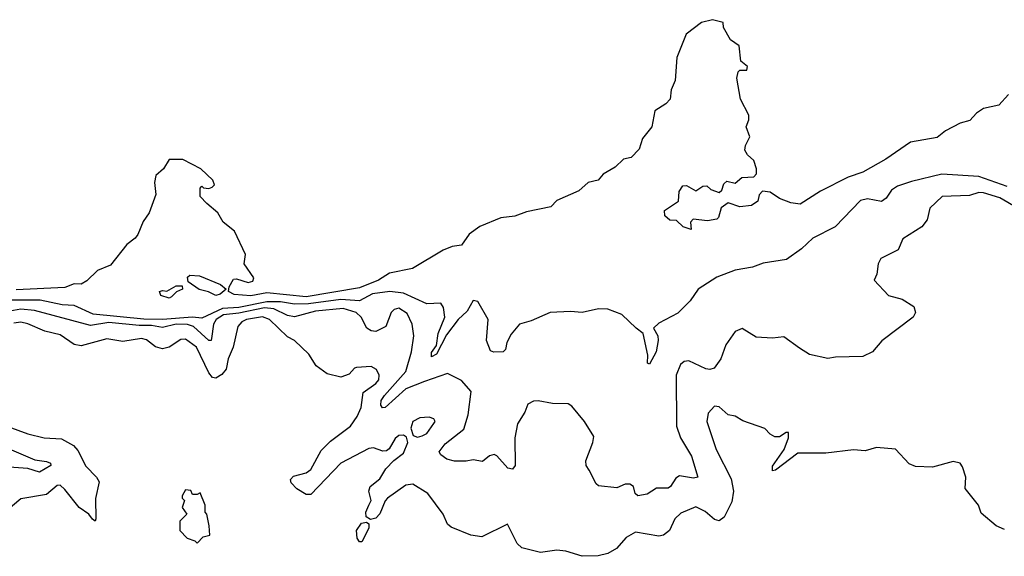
# Model space of a CAD drawing. Extents: x 2206940 to 2356632, y 511582 to 673215.
# Tile 53 of 228: x 2247400 to 2251645, y 580804 to 583117. Entities that reach past the tile are written whole.
import ezdxf

# ---------------------------------------------------------------- set-up
doc = ezdxf.new("R2010")
doc.units = 0

msp = doc.modelspace()

# ---------------------------------------------------------------- linework, layer by layer
at = {"layer": '0CON10XD'}
for points in [[(2250971, 582439), (2250852.5, 582377.5), (2250765, 582321.5), (2250725, 582327.8), (2250675.8, 582345.8), (2250635, 582373.3), (2250602.5, 582377.5), (2250588.3, 582361.7), (2250582.5, 582335), (2250555, 582316.7), (2250505, 582310), (2250455, 582327.5), (2250423.9, 582306.1), (2250413.3, 582265), (2250405, 582256.7), (2250365, 582250), (2250303, 582257), (2250292.5, 582245), (2250295, 582213.3), (2250260, 582225), (2250231.7, 582251.7), (2250203, 582253), (2250181.7, 582271.7), (2250180, 582295), (2250240, 582335), (2250243, 582377), (2250258.3, 582401.7), (2250275, 582402.5), (2250315, 582380), (2250345, 582400), (2250361.7, 582401.7), (2250380, 582385), (2250415, 582372.5), (2250427, 582383), (2250435, 582410), (2250448.3, 582421.7), (2250485, 582412.5), (2250513, 582437), (2250565, 582440), (2250577, 582453), (2250576.7, 582475), (2250565, 582510), (2250537.5, 582535), (2250526.7, 582555), (2250528.8, 582575), (2250547.7, 582612.3), (2250532.5, 582655), (2250543.3, 582685), (2250543.3, 582705), (2250507.5, 582775), (2250491.2, 582865), (2250497, 582893), (2250505, 582900), (2250535, 582900), (2250537.5, 582915), (2250508.3, 582938.3), (2250502.5, 583005), (2250465, 583030), (2250434.1, 583084.1), (2250432.5, 583105), (2250387.3, 583117.3), (2250340, 583105), (2250273.3, 583055), (2250232.4, 582955), (2250225.5, 582855), (2250208.8, 582815), (2250203.8, 582775), (2250185.2, 582754.8), (2250138, 582725), (2250124.7, 582655), (2250084.9, 582605.1), (2250071.1, 582558.9), (2250036.5, 582523.5), (2250003.3, 582516.7), (2249967.8, 582482.2), (2249915, 582451.2), (2249894.2, 582425.8), (2249850.6, 582415), (2249810.3, 582379.7), (2249715, 582338.5), (2249689.5, 582310.5), (2249585, 582288.9), (2249535, 582269.6), (2249475, 582262.6), (2249384, 582226), (2249337.3, 582192.7), (2249304.7, 582145.3), (2249265, 582140), (2249225, 582123.1), (2249093.3, 582045), (2248994.8, 582025.2), (2248947.1, 581995), (2248865, 581961.2), (2248635, 581922.7), (2248465, 581939.7), (2248396.7, 581926.7), (2248325, 581933.1), (2248300, 581945), (2248302.5, 581965), (2248321.2, 581998.8), (2248335, 582000), (2248385, 581984.2), (2248405, 581990), (2248410, 582005), (2248367.5, 582065), (2248374, 582105), (2248325.7, 582205.7), (2248276.7, 582245), (2248253.8, 582285), (2248207.5, 582325), (2248178, 582355), (2248178.3, 582391.7), (2248185, 582400), (2248193, 582393), (2248215, 582390), (2248230, 582395), (2248240, 582405), (2248232.5, 582425), (2248181.2, 582475), (2248103.3, 582515), (2248045, 582514.3), (2248020.5, 582475), (2247987.6, 582445), (2247981.7, 582415), (2247986.6, 582363.4), (2247957.8, 582285), (2247932.8, 582247.2), (2247909, 582191), (2247897.5, 582175), (2247862.1, 582147.9), (2247790.9, 582059.2), (2247735, 582036.5), (2247689, 581991), (2247665, 581977.8), (2247635, 581978.2), (2247595, 581962.8), (2247385, 581952.6)], [(2251663.6, 582795), (2251620.6, 582749.4), (2251555, 582734), (2251524.6, 582715), (2251496.6, 582683.4), (2251455, 582670.5), (2251391.7, 582638.3), (2251355, 582609.3), (2251240.9, 582589.1), (2251133.9, 582516.1), (2251035, 582460), (2250971, 582439)], [(2251657.9, 582397.9), (2251535, 582440.6), (2251375, 582450.7), (2251245, 582420.2), (2251185, 582399.8), (2251158.3, 582381.7), (2251135, 582348.5), (2251115, 582333.8), (2251055, 582345.4), (2251025, 582337.3), (2250915.7, 582224.3), (2250820, 582175), (2250770.5, 582129.5), (2250706.4, 582083.6), (2250605, 582067.3), (2250559.2, 582050.8), (2250485, 582037.6), (2250405, 582007.5), (2250325.6, 581955), (2250290.8, 581905), (2250237.9, 581852.1), (2250155, 581808.8), (2250133, 581787), (2250151.5, 581755), (2250153.1, 581735), (2250144.6, 581685), (2250115, 581632), (2250107, 581637), (2250108.2, 581671.8), (2250088.6, 581765), (2250057.3, 581787.3), (2249996.6, 581846.6), (2249935, 581870), (2249895, 581870.5), (2249825, 581855.3), (2249775, 581860), (2249686.7, 581855), (2249605, 581819.1), (2249555, 581804.7), (2249518.2, 581761.8), (2249500.7, 581725), (2249494.5, 581695.5), (2249485, 581685.8), (2249443.5, 581683.5), (2249429.1, 581689.1), (2249412.9, 581735), (2249419.5, 581825), (2249375, 581902.9), (2249355, 581906.7), (2249328.6, 581861.4), (2249290, 581825), (2249240.6, 581759.4), (2249196.6, 581675), (2249175, 581663.8), (2249175, 581682.5), (2249197.3, 581712.7), (2249204.6, 581765), (2249232.7, 581835), (2249226.7, 581876.7), (2249215, 581894.6), (2249155, 581892.2), (2249055, 581938.2), (2248996, 581946), (2248921.5, 581935), (2248864.6, 581905.4), (2248785, 581910.8), (2248645, 581891.7), (2248585, 581890.9), (2248525, 581900.7), (2248465, 581900.6), (2248345, 581876.7), (2248275, 581872.7), (2248185, 581830), (2248145, 581835.6), (2248015, 581825.3), (2247935, 581826.4), (2247717.3, 581847.3), (2247635, 581885.4), (2247582.6, 581887.4), (2247487.8, 581907.8), (2247365, 581908.8)], [(2251760.4, 582270.4), (2251625, 582349.8), (2251555, 582371.4), (2251535, 582372.2), (2251495, 582359.2), (2251377.5, 582355), (2251324, 582305), (2251312.5, 582255), (2251290, 582225), (2251207, 582173), (2251186.7, 582125), (2251112.7, 582087.3), (2251101.4, 582065), (2251095, 582020), (2251083.8, 581995), (2251145, 581928), (2251205, 581912.5), (2251255, 581881.2), (2251262.5, 581855), (2251252, 581835), (2251116.6, 581733.4), (2251076.2, 581685), (2251035, 581665.7), (2250917.7, 581662.3), (2250883.9, 581656.1), (2250805, 581674.2), (2250761.5, 581701.5), (2250695, 581750), (2250645, 581743.8), (2250575, 581748.5), (2250514.3, 581785.7), (2250485, 581772.5), (2250443.7, 581716.3), (2250422.3, 581655), (2250394.2, 581615), (2250375, 581608.9), (2250357.6, 581612.4), (2250285, 581646), (2250265, 581643.8), (2250248.5, 581631.5), (2250230.3, 581585), (2250231.1, 581365), (2250248.2, 581315), (2250296.2, 581235), (2250323.3, 581145), (2250305, 581140.8), (2250245, 581150.8), (2250229.1, 581140.9), (2250206, 581105), (2250195, 581097.5), (2250145, 581098), (2250105, 581071.4), (2250065, 581064), (2250054.1, 581074.1), (2250046.7, 581105), (2250030, 581115), (2250010, 581115), (2249975, 581098.8), (2249895, 581108.1), (2249885, 581116), (2249854.7, 581174.7), (2249841.5, 581195), (2249840.8, 581215), (2249871.5, 581295), (2249875, 581320), (2249835.3, 581385.3), (2249780.9, 581450.9), (2249765, 581461.4), (2249697.2, 581462.8), (2249635, 581474.5), (2249615, 581473.3), (2249590.4, 581459.6), (2249577.3, 581425), (2249545.6, 581375), (2249534.2, 581314.2), (2249536, 581195), (2249525, 581180), (2249504.4, 581184.4), (2249457.7, 581237.7), (2249445, 581243.3), (2249425, 581236.7), (2249395, 581212.5), (2249355, 581220.6), (2249325, 581213.8), (2249275, 581214), (2249242.2, 581222.2), (2249215, 581240.9), (2249208.9, 581255), (2249235, 581289.3), (2249315, 581352.1), (2249333.8, 581413.8), (2249346.2, 581515), (2249305, 581561.9), (2249245, 581592.2), (2249145, 581557), (2249065, 581526.1), (2248975, 581446.2), (2248964.3, 581444.3), (2248956.7, 581455), (2248958.6, 581475), (2248972.3, 581497.7), (2249065, 581600), (2249088.9, 581685), (2249098.5, 581755), (2249092.7, 581805), (2249070.2, 581850.2), (2249035, 581873.1), (2249015, 581868.5), (2249002, 581855), (2248978.5, 581795), (2248935, 581772.7), (2248915.3, 581775.3), (2248897, 581787), (2248871.6, 581835), (2248851.2, 581855), (2248795, 581872.9), (2248675, 581861.4), (2248585, 581836.5), (2248555, 581842.3), (2248495, 581870.8), (2248455, 581875.2), (2248345, 581852), (2248278.4, 581845), (2248247.7, 581825), (2248235.2, 581805), (2248227.5, 581742.5), (2248225, 581734.4), (2248215.4, 581734.6), (2248149, 581795), (2248123.7, 581803.7), (2248075, 581804.7), (2248015, 581790.2), (2247968.9, 581798.9), (2247915, 581798.4), (2247785, 581811.9), (2247705, 581799.6), (2247463.8, 581863.8), (2247405, 581869.9), (2247342, 581858)], [(2248245, 581928), (2248214.3, 581944.3), (2248174.1, 581954.1), (2248127, 581987), (2248123, 582007), (2248133.8, 582016.2), (2248175, 582013.3), (2248265.9, 581975.9), (2248290, 581955), (2248265, 581934), (2248245, 581928)], [(2248045, 581917.5), (2248008.3, 581928.3), (2248002.5, 581945), (2248015, 581950), (2248035, 581947.5), (2248075, 581970), (2248100, 581970), (2248102.5, 581955), (2248076.2, 581943.8), (2248055, 581922.5), (2248045, 581917.5)], [(2251093.3, 581273.3), (2251045, 581258.8), (2250995, 581263.3), (2250875, 581249.1), (2250755, 581248.2), (2250657.8, 581175), (2250645, 581172.3), (2250645, 581192.9), (2250696.1, 581263.9), (2250714, 581315), (2250715, 581337.5), (2250705, 581337.5), (2250675, 581318.8), (2250655, 581318.8), (2250635, 581330), (2250612.5, 581355), (2250518.3, 581388.3), (2250485, 581408.8), (2250455, 581413.8), (2250415, 581448.8), (2250395, 581451.2), (2250368.8, 581421.2), (2250362.2, 581385), (2250402.8, 581265), (2250467.7, 581137.7), (2250477.4, 581085), (2250470.5, 581039.5), (2250437.6, 580972.4), (2250415, 580956.9), (2250395, 580962.9), (2250355, 580996.7), (2250315, 581017.1), (2250249.7, 580990.3), (2250224.5, 580965), (2250202, 580915), (2250175, 580895.7), (2250155, 580891.4), (2250055, 580908), (2250014.2, 580885), (2249973, 580837), (2249935, 580816.2), (2249893.9, 580806.1), (2249825, 580804), (2249755, 580826), (2249715, 580830), (2249645, 580820), (2249565, 580841.2), (2249545, 580858.8), (2249503, 580943), (2249391.7, 580888.3), (2249345.5, 580895.5), (2249259.7, 580929.7), (2249245, 580942), (2249225.4, 580985.4), (2249159.2, 581075), (2249095, 581115.7), (2249065, 581111.1), (2248985.5, 581055), (2248975, 581042.9), (2248952.8, 580987.2), (2248935, 580967.8), (2248913, 580963), (2248893.9, 580973.9), (2248891.7, 580995), (2248905.6, 581024.4), (2248914.8, 581045), (2248905.7, 581085), (2248910.3, 581105), (2248952.3, 581137.7), (2248978.7, 581181.3), (2249013.1, 581216.9), (2249055, 581248), (2249073.3, 581295), (2249067.5, 581317.5), (2249055, 581326.2), (2249035, 581324.3), (2249018.3, 581311.7), (2248993, 581267), (2248981.7, 581258.3), (2248965, 581257.1), (2248925, 581271.5), (2248905, 581268.9), (2248785, 581205.3), (2248655, 581070), (2248635, 581070.4), (2248594.2, 581094.2), (2248570.2, 581120.2), (2248566.8, 581135), (2248580.1, 581149.9), (2248635, 581164), (2248655, 581178.5), (2248699.6, 581260.4), (2248739.3, 581300.7), (2248826.2, 581365), (2248855, 581407.3), (2248871.8, 581445), (2248880.2, 581509.7), (2248935, 581548.6), (2248948.9, 581565), (2248950, 581585), (2248938.8, 581608.8), (2248915, 581621.8), (2248852.6, 581617.4), (2248843.8, 581615), (2248820.8, 581589.2), (2248785, 581575.8), (2248725, 581590.8), (2248678, 581625), (2248645.9, 581675.9), (2248584.2, 581734.2), (2248555, 581750.6), (2248476.6, 581825), (2248446.1, 581836.1), (2248377.8, 581825), (2248358.2, 581815), (2248340, 581795), (2248320.3, 581705), (2248298.6, 581655), (2248289.5, 581610.5), (2248272.1, 581587.9), (2248245, 581572.6), (2248230.8, 581575), (2248215, 581595.3), (2248162.4, 581705), (2248115, 581740.6), (2248095, 581738.8), (2248045, 581705.4), (2248015, 581698.2), (2247985, 581707.1), (2247946.5, 581736.5), (2247925, 581742.7), (2247845, 581730.7), (2247775, 581742.1), (2247665, 581711.2), (2247635, 581717.2), (2247575, 581758.9), (2247508.9, 581775), (2247435, 581806.7), (2247405, 581813), (2247375, 581809.1)], [(2247245, 581401.1), (2247435, 581331.6), (2247505.5, 581314.5), (2247580.7, 581310.7), (2247632, 581282), (2247650, 581260), (2247685, 581193.1), (2247731.5, 581145), (2247742.5, 581125), (2247726.9, 581053.1), (2247727.6, 580965), (2247725, 580956), (2247713.7, 580963.7), (2247697.5, 580985), (2247656, 581015), (2247595, 581092.7), (2247575, 581110), (2247561.3, 581108.7), (2247515, 581071.1), (2247405, 581051.2), (2247325, 580984)], [(2249115, 581318), (2249135, 581324), (2249155, 581334), (2249185, 581376), (2249190.6, 581385), (2249185, 581396.9), (2249165, 581403.1), (2249125, 581400.6), (2249094.2, 581385), (2249086.1, 581356.1), (2249096.7, 581325), (2249115, 581318)], [(2247365, 581262.9), (2247465, 581219.3), (2247515, 581213.4), (2247532.5, 581205), (2247534.5, 581195), (2247485, 581166.1), (2247435, 581181.9), (2247335, 581189)], [(2251645, 580920), (2251610, 580935), (2251545, 580990), (2251533.3, 581025), (2251476.2, 581096.2), (2251479.5, 581145), (2251465, 581190), (2251454.2, 581205), (2251425, 581212.2), (2251335, 581188), (2251261.7, 581191.7), (2251235, 581202.5), (2251175.5, 581265.5), (2251093.3, 581273.3)], [(2248165, 580860), (2248191.7, 580888.3), (2248220, 580895), (2248217.5, 580935), (2248207.5, 580985), (2248200, 580995), (2248200, 581025), (2248178.3, 581078.3), (2248165, 581070), (2248145, 581070), (2248138.3, 581088.3), (2248115, 581090), (2248100, 581065), (2248100, 581055), (2248110, 581045), (2248100, 581015), (2248120, 580985), (2248090, 580955), (2248090, 580915), (2248121.7, 580881.7), (2248155, 580870), (2248165, 580860)], [(2248875, 580867.1), (2248865, 580867.1), (2248855, 580882.5), (2248852.4, 580915), (2248872.9, 580947.1), (2248895, 580951.4), (2248905, 580943.3), (2248905.4, 580925), (2248875, 580867.1)]]:
    msp.add_lwpolyline(points, dxfattribs=at)

doc.saveas('drawing.dxf')
